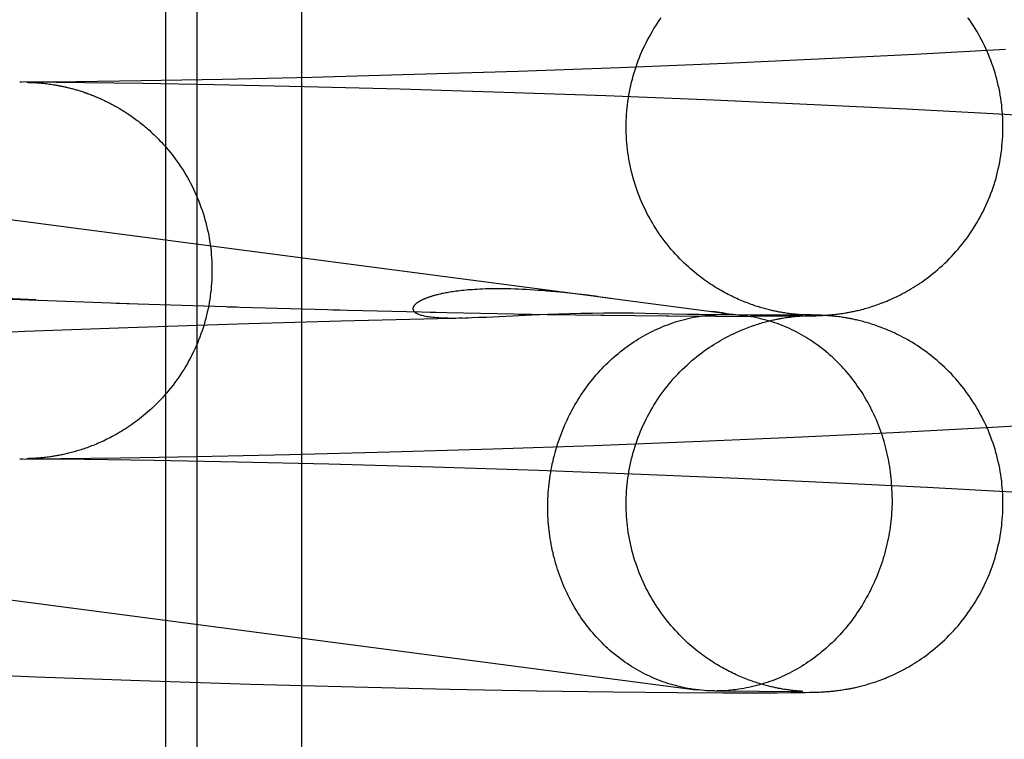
# Model space of a CAD drawing. Header units: inches. Extents: x 0 to 288, y 0 to 186.
# Tile 43 of 73: x 99.1822 to 99.2841, y 95.0252 to 95.0996. Entities that reach past the tile are written whole.
import ezdxf

# ---------------------------------------------------------------- set-up
doc = ezdxf.new("R2010")
doc.units = ezdxf.units.IN
doc.header["$LTSCALE"] = 15.847458
doc.header["$MEASUREMENT"] = 0
doc.linetypes.add('HIDDEN', pattern=[0.2, 0.1, -0.1])
doc.layers.add('DEFAULT_2', color=8, linetype='HIDDEN')

msp = doc.modelspace()

# ---------------------------------------------------------------- linework, layer by layer
at = {"layer": 'DEFAULT_2', "color": 8, "linetype": 'HIDDEN'}
for p, q in [((99.19738, 95.01627), (99.19738, 95.17252)), ((99.20062, 95.01627), (99.20062, 95.17252)), ((99.21145, 95.01627), (99.21145, 95.17252)), ((99.03944, 95.09752), (99.2434, 95.07079)), ((99.26559, 95.09554), (99.25533, 95.09507)), ((99.27489, 95.096), (99.26559, 95.09554)), ((99.28426, 95.09652), (99.27489, 95.096)), ((99.24431, 95.09462), (99.23382, 95.09424)), ((99.25533, 95.09507), (99.24431, 95.09462)), ((99.21247, 95.09362), (99.20323, 95.09341)), ((99.22307, 95.09391), (99.21247, 95.09362)), ((99.23382, 95.09424), (99.22307, 95.09391)), ((99.18238, 95.09312), (99.18225, 95.09312)), ((99.18255, 95.09312), (99.1824, 95.09312)), ((99.18807, 95.09317), (99.18259, 95.09312)), ((99.19498, 95.09298), (99.18298, 95.09312)), ((99.18299, 95.09312), (99.18306, 95.09312)), ((99.18306, 95.09312), (99.18313, 95.09311)), ((99.18313, 95.09311), (99.18322, 95.09311)), ((99.18322, 95.09311), (99.18332, 95.09311)), ((99.18332, 95.09311), (99.18339, 95.09311)), ((99.18342, 95.09311), (99.1835, 95.0931)), ((99.18353, 95.0931), (99.18362, 95.0931)), ((99.18362, 95.0931), (99.18372, 95.09309)), ((99.18372, 95.09309), (99.18383, 95.09308)), ((99.18383, 95.09308), (99.18392, 95.09308)), ((99.18392, 95.09308), (99.18401, 95.09307)), ((99.18401, 95.09307), (99.18411, 95.09307)), ((99.18411, 95.09307), (99.18421, 95.09306)), ((99.18421, 95.09306), (99.18433, 95.09305)), ((99.18433, 95.09305), (99.18445, 95.09304)), ((99.18445, 95.09304), (99.18457, 95.09302)), ((99.18457, 95.09302), (99.18471, 95.09301)), ((99.18471, 95.09301), (99.18485, 95.093)), ((99.18485, 95.093), (99.18499, 95.09298)), ((99.18499, 95.09298), (99.18514, 95.09296)), ((99.18514, 95.09296), (99.1853, 95.09294)), ((99.1853, 95.09294), (99.18546, 95.09292)), ((99.18546, 95.09292), (99.18562, 95.09289)), ((99.18562, 95.09289), (99.18578, 95.09287)), ((99.19481, 95.09326), (99.18807, 95.09317)), ((99.20323, 95.09341), (99.19481, 95.09326)), ((99.20239, 95.09285), (99.19498, 95.09298)), ((99.21171, 95.09265), (99.20239, 95.09285)), ((99.22161, 95.09239), (99.21171, 95.09265)), ((99.23235, 95.09207), (99.22161, 95.09239)), ((99.24289, 95.0917), (99.23235, 95.09207)), ((99.25403, 95.09126), (99.24289, 95.0917)), ((99.26447, 95.0908), (99.25403, 95.09126)), ((99.27397, 95.09034), (99.26447, 95.0908)), ((99.28361, 95.08983), (99.27397, 95.09034)), ((99.29211, 95.08933), (99.28361, 95.08983)), ((99.1839, 95.07061), (99.17298, 95.07107)), ((99.23911, 95.07131), (99.23816, 95.07141)), ((99.24007, 95.0712), (99.23911, 95.07131)), ((99.24105, 95.07109), (99.24007, 95.0712)), ((99.24204, 95.07096), (99.24105, 95.07109)), ((99.18135, 95.07068), (99.19451, 95.07022)), ((99.1922, 95.07027), (99.20471, 95.06988)), ((99.24204, 95.07096), (99.25724, 95.06898)), ((99.20375, 95.06988), (99.21541, 95.06957)), ((99.21463, 95.06957), (99.22533, 95.06933)), ((99.22472, 95.06933), (99.23518, 95.06914)), ((99.23056, 95.06884), (99.23525, 95.06907)), ((99.23389, 95.06915), (99.24272, 95.06903)), ((99.23525, 95.06907), (99.23687, 95.06913)), ((99.23687, 95.06913), (99.23799, 95.06917)), ((99.23799, 95.06917), (99.23914, 95.06921)), ((99.23914, 95.06921), (99.24032, 95.06923)), ((99.24032, 95.06923), (99.2415, 95.06925)), ((99.2415, 95.06925), (99.24267, 95.06927)), ((99.24267, 95.06927), (99.24379, 95.06927)), ((99.24379, 95.06927), (99.24482, 95.06927)), ((99.24482, 95.06927), (99.24576, 95.06926)), ((99.24576, 95.06926), (99.24697, 95.06924)), ((99.24697, 95.06924), (99.24829, 95.06922)), ((99.24829, 95.06922), (99.25133, 95.06915)), ((99.25133, 95.06915), (99.25256, 95.06912)), ((99.25256, 95.06912), (99.25319, 95.06911)), ((99.25319, 95.06911), (99.25361, 95.06911)), ((99.25361, 95.06911), (99.25389, 95.0691)), ((99.25425, 95.06937), (99.25388, 95.06942)), ((99.25389, 95.0691), (99.25411, 95.0691)), ((99.25411, 95.0691), (99.25429, 95.0691)), ((99.25446, 95.06934), (99.25425, 95.06937)), ((99.25429, 95.0691), (99.25508, 95.06911)), ((99.25429, 95.0691), (99.26329, 95.06906)), ((99.25471, 95.06911), (99.25476, 95.06911)), ((99.25476, 95.06911), (99.25481, 95.06911)), ((99.25481, 95.06911), (99.25486, 95.06911)), ((99.25488, 95.06911), (99.25489, 95.06911)), ((99.25491, 95.06912), (99.25492, 95.06912)), ((99.25494, 95.06912), (99.25496, 95.06912)), ((99.25497, 95.06912), (99.25499, 95.06912)), ((99.26157, 95.06924), (99.26142, 95.06926)), ((99.26171, 95.06922), (99.26157, 95.06924)), ((99.26184, 95.0692), (99.26171, 95.06922)), ((99.26197, 95.06918), (99.26184, 95.0692)), ((99.26209, 95.06917), (99.26197, 95.06918)), ((99.2622, 95.06915), (99.26209, 95.06917)), ((99.26232, 95.06914), (99.2622, 95.06915)), ((99.26242, 95.06913), (99.26232, 95.06914)), ((99.26319, 95.06908), (99.26236, 95.06909)), ((99.26252, 95.06912), (99.26242, 95.06913)), ((99.26262, 95.06911), (99.26252, 95.06912)), ((99.2627, 95.0691), (99.26262, 95.06911)), ((99.26279, 95.06909), (99.2627, 95.0691)), ((99.26286, 95.06909), (99.26279, 95.06909)), ((99.26293, 95.06908), (99.26286, 95.06909)), ((99.26303, 95.06908), (99.26293, 95.06908)), ((99.2631, 95.06907), (99.26303, 95.06908)), ((99.26317, 95.06907), (99.2631, 95.06907)), ((99.26322, 95.06906), (99.26317, 95.06907)), ((99.26373, 95.06907), (99.26319, 95.06908)), ((99.26327, 95.06906), (99.26322, 95.06906)), ((99.26329, 95.06906), (99.26329, 95.06906)), ((99.26411, 95.06906), (99.26373, 95.06907)), ((99.26443, 95.06905), (99.26411, 95.06906)), ((99.26465, 95.06905), (99.26443, 95.06905)), ((99.26486, 95.06904), (99.26465, 95.06905)), ((99.26503, 95.06903), (99.26486, 95.06904)), ((99.26558, 95.06903), (99.26572, 95.06904)), ((99.26572, 95.06904), (99.26587, 95.06905)), ((99.26587, 95.06905), (99.26597, 95.06906)), ((99.26597, 95.06906), (99.26608, 95.06906)), ((99.26608, 95.06906), (99.26619, 95.06907)), ((99.26619, 95.06907), (99.2663, 95.06909)), ((99.2663, 95.06909), (99.26642, 95.0691)), ((99.26642, 95.0691), (99.26655, 95.06911)), ((99.26655, 95.06911), (99.26668, 95.06913)), ((99.26668, 95.06913), (99.26681, 95.06914)), ((99.26681, 95.06914), (99.26694, 95.06916)), ((99.26694, 95.06916), (99.26708, 95.06918)), ((99.26708, 95.06918), (99.26723, 95.0692)), ((99.26723, 95.0692), (99.26738, 95.06922)), ((99.26738, 95.06922), (99.26754, 95.06924)), ((99.26754, 95.06924), (99.2677, 95.06927)), ((99.19343, 95.06777), (99.20478, 95.06815)), ((99.20478, 95.06815), (99.21548, 95.06846)), ((99.21548, 95.06846), (99.22834, 95.06876)), ((99.22977, 95.06881), (99.23056, 95.06884)), ((99.24238, 95.06902), (99.24942, 95.06896)), ((99.24918, 95.06895), (99.25439, 95.06893)), ((99.25429, 95.06892), (99.25787, 95.06891)), ((99.26028, 95.06892), (99.25783, 95.06892)), ((99.2618, 95.06893), (99.26008, 95.06893)), ((99.2612, 95.06873), (99.26136, 95.06876)), ((99.26136, 95.06876), (99.26151, 95.06878)), ((99.26294, 95.06894), (99.26146, 95.06894)), ((99.26151, 95.06878), (99.26166, 95.0688)), ((99.26166, 95.0688), (99.26179, 95.06882)), ((99.26179, 95.06882), (99.26192, 95.06884)), ((99.26192, 95.06884), (99.26204, 95.06886)), ((99.26204, 95.06886), (99.26216, 95.06887)), ((99.26216, 95.06887), (99.26227, 95.06888)), ((99.26273, 95.06895), (99.26225, 95.06895)), ((99.26227, 95.06888), (99.26238, 95.0689)), ((99.26238, 95.0689), (99.26249, 95.06891)), ((99.26249, 95.06891), (99.26258, 95.06892)), ((99.26258, 95.06892), (99.26268, 95.06892)), ((99.26268, 95.06892), (99.26276, 95.06893)), ((99.26302, 95.06896), (99.26273, 95.06895)), ((99.26276, 95.06893), (99.26284, 95.06894)), ((99.26284, 95.06894), (99.26292, 95.06894)), ((99.26292, 95.06894), (99.26302, 95.06895)), ((99.26294, 95.06894), (99.26357, 95.06895)), ((99.26302, 95.06895), (99.2631, 95.06896)), ((99.26318, 95.06896), (99.26302, 95.06896)), ((99.2631, 95.06896), (99.26317, 95.06896)), ((99.26317, 95.06896), (99.26322, 95.06896)), ((99.26326, 95.06897), (99.26318, 95.06896)), ((99.26329, 95.06897), (99.26329, 95.06897)), ((99.26357, 95.06895), (99.26402, 95.06896)), ((99.26402, 95.06896), (99.26434, 95.06897)), ((99.26434, 95.06897), (99.26461, 95.06898)), ((99.26461, 95.06898), (99.26483, 95.06899)), ((99.26483, 95.06899), (99.265, 95.069)), ((99.265, 95.069), (99.26518, 95.069)), ((99.26521, 95.06902), (99.26503, 95.06903)), ((99.26518, 95.069), (99.26531, 95.06901)), ((99.26534, 95.06901), (99.26521, 95.06902)), ((99.26531, 95.06901), (99.26544, 95.06902)), ((99.26548, 95.06901), (99.26534, 95.06901)), ((99.26544, 95.06902), (99.26558, 95.06903)), ((99.26563, 95.069), (99.26548, 95.06901)), ((99.26578, 95.06899), (99.26563, 95.069)), ((99.26588, 95.06898), (99.26578, 95.06899)), ((99.26599, 95.06897), (99.26588, 95.06898)), ((99.2661, 95.06896), (99.26599, 95.06897)), ((99.26621, 95.06895), (99.2661, 95.06896)), ((99.26633, 95.06894), (99.26621, 95.06895)), ((99.26646, 95.06893), (99.26633, 95.06894)), ((99.26659, 95.06891), (99.26646, 95.06893)), ((99.26672, 95.0689), (99.26659, 95.06891)), ((99.26685, 95.06888), (99.26672, 95.0689)), ((99.26699, 95.06886), (99.26685, 95.06888)), ((99.26713, 95.06885), (99.26699, 95.06886)), ((99.26728, 95.06883), (99.26713, 95.06885)), ((99.26743, 95.0688), (99.26728, 95.06883)), ((99.17183, 95.0669), (99.18278, 95.06737)), ((99.18278, 95.06737), (99.19343, 95.06777)), ((99.03444, 95.05884), (99.25224, 95.0303)), ((99.28227, 95.05741), (99.29076, 95.0579)), ((99.26315, 95.05645), (99.27263, 95.0569)), ((99.27263, 95.0569), (99.28227, 95.05741)), ((99.24166, 95.05556), (99.25275, 95.05599)), ((99.25275, 95.05599), (99.26315, 95.05645)), ((99.21016, 95.05462), (99.22055, 95.05489)), ((99.22055, 95.05489), (99.23119, 95.0552)), ((99.23119, 95.0552), (99.24166, 95.05556)), ((99.18226, 95.05419), (99.18239, 95.05419)), ((99.18239, 95.05419), (99.18253, 95.05419)), ((99.18253, 95.05419), (99.18896, 95.05413)), ((99.18316, 95.0542), (99.18297, 95.05419)), ((99.18298, 95.05419), (99.18651, 95.05422)), ((99.183, 95.05419), (99.18299, 95.05419)), ((99.18319, 95.0542), (99.18311, 95.05419)), ((99.18329, 95.0542), (99.18319, 95.0542)), ((99.18338, 95.0542), (99.18331, 95.0542)), ((99.18349, 95.05421), (99.18341, 95.0542)), ((99.18357, 95.05421), (99.18352, 95.05421)), ((99.18367, 95.05422), (99.18357, 95.05421)), ((99.18378, 95.05422), (99.18367, 95.05422)), ((99.1839, 95.05423), (99.18378, 95.05422)), ((99.18399, 95.05424), (99.1839, 95.05423)), ((99.18408, 95.05424), (99.18399, 95.05424)), ((99.18419, 95.05425), (99.18408, 95.05424)), ((99.1843, 95.05426), (99.18419, 95.05425)), ((99.18441, 95.05427), (99.1843, 95.05426)), ((99.18453, 95.05428), (99.18441, 95.05427)), ((99.18466, 95.05429), (99.18453, 95.05428)), ((99.18479, 95.05431), (99.18466, 95.05429)), ((99.18493, 95.05432), (99.18479, 95.05431)), ((99.18508, 95.05434), (99.18493, 95.05432)), ((99.18523, 95.05436), (99.18508, 95.05434)), ((99.1854, 95.05438), (99.18523, 95.05436)), ((99.18651, 95.05422), (99.1927, 95.05429)), ((99.18896, 95.05413), (99.19616, 95.05403)), ((99.1927, 95.05429), (99.20056, 95.05442)), ((99.19616, 95.05403), (99.20474, 95.05386)), ((99.20056, 95.05442), (99.21016, 95.05462)), ((99.20474, 95.05386), (99.21422, 95.05365)), ((99.21422, 95.05365), (99.22504, 95.05335)), ((99.22504, 95.05335), (99.23596, 95.05299)), ((99.23596, 95.05299), (99.24656, 95.0526)), ((99.24656, 95.0526), (99.25655, 95.05219)), ((99.25655, 95.05219), (99.26683, 95.05171)), ((99.26683, 95.05171), (99.27614, 95.05124)), ((99.27614, 95.05124), (99.28552, 95.05072)), ((99.17283, 95.0321), (99.18394, 95.03164)), ((99.18394, 95.03164), (99.19471, 95.03125)), ((99.19471, 95.03125), (99.20613, 95.03088)), ((99.20613, 95.03088), (99.21686, 95.03058)), ((99.21686, 95.03058), (99.22677, 95.03035)), ((99.22677, 95.03035), (99.23575, 95.03018)), ((99.26152, 95.03031), (99.26137, 95.03033)), ((99.26753, 95.03031), (99.2677, 95.03034)), ((99.23575, 95.03018), (99.24365, 95.03007)), ((99.24365, 95.03007), (99.2503, 95.03001)), ((99.2503, 95.03001), (99.25501, 95.02998)), ((99.25416, 95.03017), (99.26329, 95.03013)), ((99.25471, 95.03017), (99.25435, 95.03017)), ((99.25501, 95.02998), (99.25834, 95.02998)), ((99.25834, 95.02998), (99.26061, 95.02999)), ((99.26061, 95.02999), (99.26204, 95.03)), ((99.26166, 95.03029), (99.26152, 95.03031)), ((99.2618, 95.03027), (99.26166, 95.03029)), ((99.26192, 95.03025), (99.2618, 95.03027)), ((99.26205, 95.03024), (99.26192, 95.03025)), ((99.26204, 95.03), (99.26293, 95.03001)), ((99.26216, 95.03022), (99.26205, 95.03024)), ((99.26228, 95.03021), (99.26216, 95.03022)), ((99.26239, 95.0302), (99.26228, 95.03021)), ((99.26249, 95.03019), (99.26239, 95.0302)), ((99.26258, 95.03018), (99.26249, 95.03019)), ((99.26267, 95.03017), (99.26258, 95.03018)), ((99.26276, 95.03016), (99.26267, 95.03017)), ((99.26284, 95.03016), (99.26276, 95.03016)), ((99.26294, 95.03015), (99.26284, 95.03016)), ((99.26293, 95.03001), (99.26357, 95.03002)), ((99.26303, 95.03014), (99.26294, 95.03015)), ((99.26311, 95.03014), (99.26303, 95.03014)), ((99.26317, 95.03013), (99.26311, 95.03014)), ((99.26322, 95.03013), (99.26317, 95.03013)), ((99.26327, 95.03013), (99.26322, 95.03013)), ((99.26329, 95.03013), (99.26329, 95.03013)), ((99.26357, 95.03002), (99.26402, 95.03003)), ((99.26402, 95.03003), (99.26434, 95.03004)), ((99.26434, 95.03004), (99.26461, 95.03005)), ((99.26461, 95.03005), (99.26483, 95.03006)), ((99.26483, 95.03006), (99.265, 95.03006)), ((99.265, 95.03006), (99.26517, 95.03007)), ((99.26517, 95.03007), (99.26531, 95.03008)), ((99.26531, 95.03008), (99.26544, 95.03008)), ((99.26544, 95.03008), (99.26557, 95.03009)), ((99.26557, 95.03009), (99.26571, 95.0301)), ((99.26571, 95.0301), (99.26586, 95.03011)), ((99.26586, 95.03011), (99.26596, 95.03012)), ((99.26596, 95.03012), (99.26607, 95.03013)), ((99.26607, 95.03013), (99.26618, 95.03014)), ((99.26618, 95.03014), (99.2663, 95.03015)), ((99.2663, 95.03015), (99.26642, 95.03016)), ((99.26642, 95.03016), (99.26654, 95.03018)), ((99.26654, 95.03018), (99.26667, 95.03019)), ((99.26667, 95.03019), (99.2668, 95.03021)), ((99.2668, 95.03021), (99.26694, 95.03022)), ((99.26694, 95.03022), (99.26708, 95.03024)), ((99.26708, 95.03024), (99.26722, 95.03026)), ((99.26722, 95.03026), (99.26737, 95.03028)), ((99.26737, 95.03028), (99.26753, 95.03031))]:
    msp.add_line(p, q, dxfattribs=at)
for points in [[(99.24499, 95.08848), (99.245, 95.08879), (99.245, 95.08913), (99.24502, 95.08946), (99.24504, 95.0898), (99.24506, 95.09013), (99.2451, 95.09047), (99.24513, 95.0908), (99.24518, 95.09114), (99.24523, 95.09147), (99.24528, 95.0918), (99.24534, 95.09213), (99.24541, 95.09246), (99.24548, 95.09279), (99.24556, 95.09312), (99.24564, 95.09344), (99.24573, 95.09377), (99.24582, 95.09409), (99.24592, 95.09441), (99.24603, 95.09473), (99.24614, 95.09505), (99.24625, 95.09536), (99.24637, 95.09567), (99.2465, 95.09599), (99.24663, 95.09629), (99.24677, 95.0966), (99.24692, 95.09691), (99.24706, 95.09721), (99.24722, 95.09751), (99.24738, 95.0978), (99.24754, 95.0981), (99.24771, 95.09839), (99.24788, 95.09868), (99.24806, 95.09896), (99.24825, 95.09924), (99.24843, 95.09952), (99.24863, 95.0998)], [(99.28399, 95.08848), (99.28399, 95.08879), (99.28398, 95.08913), (99.28397, 95.08946), (99.28395, 95.0898), (99.28392, 95.09013), (99.28389, 95.09047), (99.28386, 95.0908), (99.28381, 95.09114), (99.28376, 95.09147), (99.28371, 95.0918), (99.28365, 95.09213), (99.28358, 95.09246), (99.28351, 95.09279), (99.28343, 95.09312), (99.28335, 95.09344), (99.28326, 95.09377), (99.28317, 95.09409), (99.28307, 95.09441), (99.28296, 95.09473), (99.28285, 95.09505), (99.28274, 95.09536), (99.28261, 95.09568), (99.28249, 95.09599), (99.28235, 95.0963), (99.28222, 95.09661), (99.28207, 95.09691), (99.28193, 95.09721), (99.28177, 95.09751), (99.28161, 95.09781), (99.28145, 95.0981), (99.28128, 95.09839), (99.28111, 95.09868), (99.28093, 95.09897), (99.28074, 95.09925), (99.28056, 95.09953), (99.28036, 95.0998)], [(99.18578, 95.09287), (99.18595, 95.09284), (99.18603, 95.09282), (99.18612, 95.09281), (99.1862, 95.09279), (99.18629, 95.09278), (99.18637, 95.09276), (99.18646, 95.09274), (99.18655, 95.09273), (99.18664, 95.09271), (99.18673, 95.09269), (99.18682, 95.09267), (99.18691, 95.09265), (99.187, 95.09263), (99.18709, 95.09261), (99.18719, 95.09258), (99.18728, 95.09256), (99.18738, 95.09254), (99.18747, 95.09251), (99.18757, 95.09249), (99.18767, 95.09246), (99.18777, 95.09244), (99.18787, 95.09241), (99.18797, 95.09238), (99.18807, 95.09235), (99.18818, 95.09232), (99.18828, 95.09229), (99.18838, 95.09226), (99.18849, 95.09222), (99.1886, 95.09219), (99.1887, 95.09216), (99.18881, 95.09212), (99.18892, 95.09208), (99.18903, 95.09204), (99.18914, 95.09201), (99.18925, 95.09197), (99.18937, 95.09193), (99.18948, 95.09188), (99.18959, 95.09184), (99.18971, 95.0918), (99.18982, 95.09175), (99.18994, 95.09171), (99.19006, 95.09166), (99.19017, 95.09161), (99.19029, 95.09156), (99.19041, 95.09151), (99.19053, 95.09146), (99.19065, 95.0914), (99.19077, 95.09135), (99.19089, 95.09129), (99.19102, 95.09123), (99.19114, 95.09117), (99.19126, 95.09111), (99.19139, 95.09105), (99.19151, 95.09099), (99.19164, 95.09092), (99.19176, 95.09086), (99.19189, 95.09079), (99.19202, 95.09072), (99.19214, 95.09065), (99.19227, 95.09058), (99.1924, 95.09051), (99.19253, 95.09043), (99.19266, 95.09035), (99.19279, 95.09027), (99.19292, 95.09019), (99.19306, 95.09011), (99.19319, 95.09003), (99.19332, 95.08994), (99.19345, 95.08985), (99.19359, 95.08976), (99.19372, 95.08967), (99.19386, 95.08958), (99.19399, 95.08948), (99.19413, 95.08938), (99.19426, 95.08928), (99.1944, 95.08918), (99.19454, 95.08908), (99.19468, 95.08897), (99.19481, 95.08886), (99.19495, 95.08875), (99.19509, 95.08864), (99.19523, 95.08852), (99.19537, 95.0884), (99.19552, 95.08827), (99.19566, 95.08815), (99.19581, 95.08801), (99.19596, 95.08787), (99.19611, 95.08773), (99.19627, 95.08758), (99.19643, 95.08742), (99.19659, 95.08726), (99.19676, 95.08708), (99.19693, 95.08691), (99.1971, 95.08672), (99.19727, 95.08653), (99.19744, 95.08633), (99.19762, 95.08612), (99.19779, 95.08591), (99.19797, 95.08569), (99.19815, 95.08545), (99.19834, 95.08521), (99.19852, 95.08495), (99.19871, 95.08468), (99.1989, 95.0844), (99.19908, 95.08412), (99.19926, 95.08384), (99.19944, 95.08355), (99.19961, 95.08326), (99.19977, 95.08296), (99.19993, 95.08267), (99.20008, 95.08237), (99.20023, 95.08207), (99.20037, 95.08176), (99.20051, 95.08146), (99.20064, 95.08115), (99.20077, 95.08084), (99.20089, 95.08052), (99.201, 95.08021), (99.20112, 95.07989), (99.20122, 95.07957), (99.20132, 95.07925), (99.20141, 95.07893), (99.2015, 95.07861), (99.20159, 95.07828), (99.20166, 95.07795), (99.20173, 95.07763), (99.2018, 95.0773), (99.20186, 95.07697), (99.20191, 95.07663), (99.20196, 95.0763), (99.20201, 95.07597), (99.20204, 95.07564), (99.20207, 95.0753), (99.2021, 95.07497), (99.20212, 95.07463), (99.20213, 95.0743), (99.20214, 95.07396), (99.20214, 95.07365)], [(99.26142, 95.06926), (99.26127, 95.06928), (99.26118, 95.0693), (99.2611, 95.06931), (99.26101, 95.06933), (99.26092, 95.06935), (99.26083, 95.06936), (99.26073, 95.06938), (99.26063, 95.0694), (99.26052, 95.06942), (99.26042, 95.06945), (99.2603, 95.06947), (99.26019, 95.06949), (99.26007, 95.06952), (99.25995, 95.06955), (99.25983, 95.06958), (99.2597, 95.06961), (99.25957, 95.06965), (99.25943, 95.06968), (99.2593, 95.06972), (99.25916, 95.06976), (99.25901, 95.0698), (99.25887, 95.06984), (99.25872, 95.06989), (99.25857, 95.06993), (99.25842, 95.06998), (99.25826, 95.07004), (99.2581, 95.07009), (99.25795, 95.07014), (99.25779, 95.0702), (99.25762, 95.07026), (99.25746, 95.07033), (99.25729, 95.07039), (99.25713, 95.07046), (99.25696, 95.07053), (99.25679, 95.0706), (99.25662, 95.07067), (99.25644, 95.07075), (99.25627, 95.07083), (99.25609, 95.07091), (99.25592, 95.071), (99.25574, 95.07109), (99.25556, 95.07118), (99.25538, 95.07127), (99.25519, 95.07137), (99.25501, 95.07147), (99.25482, 95.07158), (99.25463, 95.07169), (99.25444, 95.0718), (99.25425, 95.07191), (99.25406, 95.07203), (99.25387, 95.07216), (99.25367, 95.07229), (99.25348, 95.07242), (99.25328, 95.07256), (99.25308, 95.0727), (99.25288, 95.07285), (99.25268, 95.073), (99.25247, 95.07315), (99.25227, 95.07332), (99.25206, 95.07348), (99.25186, 95.07366), (99.25165, 95.07383), (99.25144, 95.07402), (99.25123, 95.07421), (99.25101, 95.07442), (99.25079, 95.07463), (99.25057, 95.07486), (99.25034, 95.07509), (99.25011, 95.07534), (99.24989, 95.07559), (99.24966, 95.07584), (99.24945, 95.0761), (99.24924, 95.07636), (99.24903, 95.07663), (99.24883, 95.07689), (99.24863, 95.07716), (99.24843, 95.07744), (99.24825, 95.07772), (99.24806, 95.078), (99.24788, 95.07829), (99.24771, 95.07857), (99.24754, 95.07886), (99.24738, 95.07916), (99.24722, 95.07946), (99.24706, 95.07975), (99.24692, 95.08006), (99.24677, 95.08036), (99.24663, 95.08067), (99.2465, 95.08098), (99.24637, 95.08129), (99.24625, 95.0816), (99.24614, 95.08192), (99.24603, 95.08223), (99.24592, 95.08255), (99.24582, 95.08288), (99.24573, 95.0832), (99.24564, 95.08352), (99.24555, 95.08385), (99.24548, 95.08418), (99.24541, 95.0845), (99.24534, 95.08483), (99.24528, 95.08516), (99.24523, 95.0855), (99.24518, 95.08583), (99.24513, 95.08616), (99.2451, 95.0865), (99.24506, 95.08683), (99.24504, 95.08717), (99.24502, 95.0875), (99.245, 95.08784), (99.245, 95.08817), (99.24499, 95.08848)], [(99.2677, 95.06927), (99.26779, 95.06929), (99.26788, 95.0693), (99.26798, 95.06932), (99.26808, 95.06934), (99.26818, 95.06936), (99.26829, 95.06938), (99.2684, 95.0694), (99.26851, 95.06942), (99.26863, 95.06945), (99.26875, 95.06948), (99.26887, 95.0695), (99.269, 95.06953), (99.26913, 95.06956), (99.26927, 95.0696), (99.2694, 95.06963), (99.26955, 95.06967), (99.26969, 95.06971), (99.26984, 95.06975), (99.26999, 95.0698), (99.27015, 95.06984), (99.27032, 95.06989), (99.27048, 95.06995), (99.27066, 95.07), (99.27083, 95.07006), (99.27102, 95.07013), (99.2712, 95.07019), (99.27139, 95.07026), (99.27158, 95.07034), (99.27177, 95.07041), (99.27196, 95.07049), (99.27216, 95.07057), (99.27236, 95.07066), (99.27256, 95.07075), (99.27277, 95.07085), (99.27298, 95.07094), (99.27318, 95.07105), (99.27339, 95.07115), (99.2736, 95.07126), (99.27382, 95.07138), (99.27403, 95.0715), (99.27425, 95.07162), (99.27447, 95.07175), (99.27469, 95.07188), (99.27491, 95.07202), (99.27513, 95.07216), (99.27535, 95.07231), (99.27558, 95.07246), (99.27581, 95.07262), (99.27603, 95.07278), (99.27627, 95.07296), (99.2765, 95.07314), (99.27674, 95.07333), (99.27698, 95.07352), (99.27723, 95.07373), (99.27747, 95.07395), (99.27772, 95.07417), (99.27796, 95.0744), (99.2782, 95.07463), (99.27844, 95.07487), (99.27867, 95.07511), (99.2789, 95.07536), (99.27913, 95.07561), (99.27935, 95.07586), (99.27956, 95.07612), (99.27977, 95.07638), (99.27998, 95.07664), (99.28018, 95.07691), (99.28038, 95.07718), (99.28057, 95.07746), (99.28076, 95.07774), (99.28094, 95.07802), (99.28112, 95.0783), (99.28129, 95.07859), (99.28146, 95.07888), (99.28162, 95.07917), (99.28178, 95.07947), (99.28193, 95.07977), (99.28208, 95.08007), (99.28222, 95.08037), (99.28236, 95.08068), (99.28249, 95.08099), (99.28262, 95.0813), (99.28274, 95.08161), (99.28286, 95.08193), (99.28297, 95.08224), (99.28307, 95.08256), (99.28317, 95.08288), (99.28327, 95.08321), (99.28335, 95.08353), (99.28344, 95.08385), (99.28351, 95.08418), (99.28358, 95.08451), (99.28365, 95.08484), (99.28371, 95.08517), (99.28376, 95.0855), (99.28381, 95.08583), (99.28386, 95.08616), (99.28389, 95.0865), (99.28392, 95.08683), (99.28395, 95.08717), (99.28397, 95.0875), (99.28398, 95.08784), (99.28399, 95.08817), (99.28399, 95.08848)], [(99.20214, 95.07365), (99.20214, 95.07334), (99.20213, 95.07301), (99.20212, 95.07267), (99.2021, 95.07234), (99.20207, 95.072), (99.20204, 95.07167), (99.202, 95.07133), (99.20196, 95.071), (99.20191, 95.07067), (99.20186, 95.07034), (99.2018, 95.07001), (99.20173, 95.06968), (99.20166, 95.06935), (99.20158, 95.06902), (99.2015, 95.06869), (99.20141, 95.06837), (99.20132, 95.06805), (99.20122, 95.06773), (99.20111, 95.06741), (99.201, 95.06709), (99.20088, 95.06677), (99.20076, 95.06646), (99.20063, 95.06615), (99.2005, 95.06584), (99.20036, 95.06553), (99.20022, 95.06523), (99.20007, 95.06493), (99.19992, 95.06463), (99.19976, 95.06433), (99.1996, 95.06404), (99.19943, 95.06375), (99.19925, 95.06346), (99.19907, 95.06317), (99.19889, 95.06289), (99.1987, 95.06261), (99.19851, 95.06234), (99.19831, 95.06207), (99.19811, 95.0618), (99.1979, 95.06153), (99.19769, 95.06127), (99.19747, 95.06101), (99.19724, 95.06075), (99.19702, 95.0605), (99.19679, 95.06026), (99.19656, 95.06003), (99.19634, 95.0598), (99.19612, 95.05959), (99.19591, 95.05939), (99.19569, 95.05919), (99.19548, 95.059), (99.19527, 95.05882), (99.19506, 95.05865), (99.19485, 95.05848), (99.19464, 95.05831), (99.19443, 95.05815), (99.19422, 95.058), (99.19402, 95.05785), (99.19381, 95.0577), (99.19361, 95.05756), (99.1934, 95.05742), (99.1932, 95.05729), (99.193, 95.05716), (99.1928, 95.05704), (99.1926, 95.05692), (99.19241, 95.05681), (99.19221, 95.0567), (99.19202, 95.05659), (99.19183, 95.05649), (99.19164, 95.05639), (99.19145, 95.05629), (99.19126, 95.0562), (99.19108, 95.05611), (99.1909, 95.05602), (99.19072, 95.05594), (99.19054, 95.05586), (99.19037, 95.05578), (99.19019, 95.05571), (99.19003, 95.05564), (99.18986, 95.05557), (99.18969, 95.05551), (99.18953, 95.05545), (99.18937, 95.05539), (99.18922, 95.05533), (99.18906, 95.05528), (99.18891, 95.05522), (99.18876, 95.05517), (99.18861, 95.05512), (99.18846, 95.05508), (99.18831, 95.05503), (99.18816, 95.05499), (99.18802, 95.05494), (99.18787, 95.0549), (99.18773, 95.05486), (99.18759, 95.05483), (99.18745, 95.05479), (99.18731, 95.05476), (99.18718, 95.05472), (99.18704, 95.05469), (99.18691, 95.05466), (99.18678, 95.05463), (99.18665, 95.0546), (99.18652, 95.05458), (99.1864, 95.05455), (99.18628, 95.05453), (99.18617, 95.05451), (99.18606, 95.05449), (99.18595, 95.05447), (99.18585, 95.05446), (99.18576, 95.05444), (99.18566, 95.05442), (99.18557, 95.05441), (99.18548, 95.0544), (99.1854, 95.05438)], [(99.23549, 95.07163), (99.23506, 95.07165), (99.23465, 95.07168), (99.23425, 95.0717), (99.23385, 95.07172), (99.23346, 95.07173), (99.23308, 95.07174), (99.23272, 95.07175), (99.23236, 95.07176), (99.23201, 95.07176), (99.23167, 95.07176), (99.23135, 95.07176), (99.23103, 95.07175), (99.23072, 95.07175), (99.23043, 95.07174), (99.23014, 95.07173), (99.22986, 95.07172), (99.22959, 95.0717), (99.22934, 95.07169), (99.22909, 95.07167), (99.22885, 95.07165), (99.22862, 95.07164), (99.2284, 95.07162), (99.22819, 95.07159), (99.22798, 95.07157), (99.22779, 95.07155), (99.2276, 95.07153), (99.22742, 95.0715), (99.22724, 95.07148), (99.22708, 95.07146), (99.22691, 95.07143), (99.22676, 95.07141), (99.22661, 95.07138), (99.22647, 95.07136), (99.22633, 95.07133), (99.2262, 95.07131), (99.22608, 95.07128), (99.22596, 95.07126), (99.22585, 95.07123), (99.22574, 95.07121), (99.22563, 95.07118), (99.22553, 95.07116), (99.22543, 95.07113), (99.22534, 95.07111), (99.22525, 95.07109), (99.22516, 95.07106), (99.22508, 95.07104), (99.225, 95.07102), (99.22492, 95.07099), (99.22485, 95.07097), (99.22478, 95.07095), (99.22471, 95.07093), (99.22464, 95.0709), (99.22458, 95.07088), (99.22452, 95.07086), (99.22446, 95.07084), (99.2244, 95.07082), (99.22434, 95.0708), (99.22429, 95.07078), (99.22424, 95.07076), (99.22419, 95.07074), (99.22414, 95.07072), (99.22409, 95.0707), (99.22404, 95.07068), (99.224, 95.07066), (99.22396, 95.07064), (99.22391, 95.07062), (99.22387, 95.0706), (99.22383, 95.07058), (99.22379, 95.07056), (99.22376, 95.07054), (99.22372, 95.07052), (99.22368, 95.0705), (99.22365, 95.07048), (99.22362, 95.07046), (99.22358, 95.07044), (99.22355, 95.07042), (99.22352, 95.0704), (99.22349, 95.07039), (99.22346, 95.07037), (99.22343, 95.07035), (99.2234, 95.07033), (99.22337, 95.07031), (99.22334, 95.07029), (99.22332, 95.07027), (99.22329, 95.07025), (99.22327, 95.07023), (99.22324, 95.07021), (99.22322, 95.07019), (99.2232, 95.07016), (99.22317, 95.07014), (99.22315, 95.07012), (99.22313, 95.0701), (99.22311, 95.07008), (99.22309, 95.07006), (99.22307, 95.07003), (99.22306, 95.07001), (99.22304, 95.06999), (99.22302, 95.06997), (99.22301, 95.06994), (99.223, 95.06992), (99.22298, 95.06989), (99.22297, 95.06987), (99.22296, 95.06984), (99.22295, 95.06982), (99.22295, 95.06979), (99.22294, 95.06976), (99.22294, 95.06974), (99.22294, 95.06971), (99.22294, 95.06968), (99.22294, 95.06965), (99.22295, 95.06962), (99.22295, 95.0696), (99.22296, 95.06957), (99.22298, 95.06954), (99.22299, 95.06951), (99.22301, 95.06948), (99.22304, 95.06945), (99.22306, 95.06941), (99.22309, 95.06938), (99.22313, 95.06935), (99.22317, 95.06932), (99.22321, 95.06929), (99.22326, 95.06926), (99.22332, 95.06923), (99.22337, 95.0692), (99.22344, 95.06917), (99.22351, 95.06914), (99.22359, 95.06911), (99.22368, 95.06908), (99.22377, 95.06905), (99.22387, 95.06902), (99.22398, 95.06899), (99.2241, 95.06896), (99.22423, 95.06894), (99.22437, 95.06891), (99.22451, 95.06889), (99.22467, 95.06887), (99.22483, 95.06885), (99.22501, 95.06883), (99.2252, 95.06881), (99.2254, 95.0688), (99.2256, 95.06878), (99.22582, 95.06877), (99.22605, 95.06876), (99.2263, 95.06875), (99.22655, 95.06875), (99.22682, 95.06874), (99.2271, 95.06874), (99.22739, 95.06874), (99.2277, 95.06875), (99.22809, 95.06875)], [(99.23816, 95.07141), (99.2377, 95.07145), (99.23724, 95.07149), (99.23679, 95.07153), (99.23635, 95.07157), (99.23591, 95.0716), (99.23549, 95.07163)], [(99.23689, 95.04918), (99.23689, 95.04948), (99.2369, 95.04978), (99.23691, 95.05008), (99.23692, 95.05038), (99.23694, 95.05068), (99.23696, 95.05098), (99.23699, 95.05128), (99.23702, 95.05158), (99.23706, 95.05187), (99.2371, 95.05217), (99.23714, 95.05247), (99.23719, 95.05276), (99.23724, 95.05306), (99.2373, 95.05336), (99.23736, 95.05365), (99.23743, 95.05394), (99.23749, 95.05423), (99.23757, 95.05452), (99.23764, 95.05481), (99.23773, 95.0551), (99.23781, 95.05539), (99.2379, 95.05568), (99.23799, 95.05596), (99.23809, 95.05624), (99.23819, 95.05652), (99.2383, 95.0568), (99.23841, 95.05708), (99.23852, 95.05736), (99.23863, 95.05763), (99.23876, 95.05791), (99.23888, 95.05818), (99.23901, 95.05844), (99.23914, 95.05871), (99.23927, 95.05898), (99.23941, 95.05924), (99.23956, 95.0595), (99.2397, 95.05975), (99.23985, 95.06001), (99.24001, 95.06026), (99.24016, 95.06051), (99.24032, 95.06076), (99.24049, 95.061), (99.24065, 95.06125), (99.24082, 95.06149), (99.241, 95.06172), (99.24117, 95.06196), (99.24135, 95.06219), (99.24154, 95.06242), (99.24172, 95.06264), (99.24191, 95.06286), (99.24211, 95.06308), (99.2423, 95.0633), (99.2425, 95.06351), (99.2427, 95.06372), (99.24291, 95.06392), (99.24311, 95.06412), (99.24332, 95.06432), (99.24353, 95.06452), (99.24375, 95.06471), (99.24397, 95.0649), (99.24419, 95.06508), (99.24441, 95.06526), (99.24464, 95.06544), (99.24486, 95.06561), (99.24509, 95.06578), (99.24533, 95.06595), (99.24556, 95.06611), (99.2458, 95.06627), (99.24604, 95.06642), (99.24628, 95.06657), (99.24652, 95.06672), (99.24676, 95.06686), (99.24701, 95.067), (99.24726, 95.06713), (99.24751, 95.06726), (99.24776, 95.06739), (99.24801, 95.06751), (99.24827, 95.06763), (99.24853, 95.06774), (99.24878, 95.06785), (99.24904, 95.06795), (99.2493, 95.06805), (99.24957, 95.06815), (99.24983, 95.06824), (99.25009, 95.06833), (99.25036, 95.06841), (99.25063, 95.06849), (99.25089, 95.06856), (99.25116, 95.06863), (99.25143, 95.06869), (99.2517, 95.06875), (99.25197, 95.06881), (99.25224, 95.06886), (99.25252, 95.0689), (99.25279, 95.06895), (99.25306, 95.06898), (99.25333, 95.06902), (99.25361, 95.06904), (99.25388, 95.06907), (99.25416, 95.06908), (99.25443, 95.0691), (99.25471, 95.06911)], [(99.255, 95.06912), (99.25502, 95.06912), (99.25504, 95.06912), (99.25505, 95.06913), (99.25507, 95.06913), (99.25508, 95.06913), (99.2551, 95.06913), (99.25511, 95.06913), (99.25513, 95.06913), (99.25514, 95.06913), (99.25515, 95.06914), (99.25517, 95.06914), (99.25518, 95.06914), (99.25519, 95.06914), (99.2552, 95.06915), (99.25521, 95.06915), (99.25522, 95.06915), (99.25523, 95.06915), (99.25523, 95.06916), (99.25524, 95.06916), (99.25524, 95.06916), (99.25524, 95.06917), (99.25524, 95.06917), (99.25524, 95.06918), (99.25524, 95.06918), (99.25523, 95.06918), (99.25523, 95.06919), (99.25521, 95.06919), (99.2552, 95.0692), (99.25519, 95.0692), (99.25517, 95.06921), (99.25515, 95.06922), (99.25512, 95.06922), (99.25509, 95.06923), (99.25506, 95.06924), (99.25502, 95.06924), (99.25498, 95.06925), (99.25494, 95.06926), (99.25489, 95.06927), (99.25483, 95.06928), (99.25477, 95.06929), (99.2547, 95.0693), (99.25463, 95.06931), (99.25446, 95.06934)], [(99.25717, 95.06899), (99.2569, 95.06902), (99.25662, 95.06905), (99.25635, 95.06907), (99.25608, 95.06909), (99.2558, 95.0691), (99.25553, 95.06911), (99.25525, 95.06911)], [(99.22834, 95.06876), (99.22868, 95.06877), (99.22903, 95.06878), (99.22977, 95.06881)], [(99.24499, 95.04955), (99.245, 95.04986), (99.245, 95.05019), (99.24502, 95.05053), (99.24504, 95.05086), (99.24506, 95.0512), (99.2451, 95.05153), (99.24513, 95.05187), (99.24518, 95.0522), (99.24523, 95.05253), (99.24528, 95.05287), (99.24534, 95.0532), (99.24541, 95.05353), (99.24548, 95.05385), (99.24556, 95.05418), (99.24564, 95.05451), (99.24573, 95.05483), (99.24582, 95.05515), (99.24592, 95.05547), (99.24603, 95.05579), (99.24614, 95.05611), (99.24625, 95.05643), (99.24637, 95.05674), (99.2465, 95.05705), (99.24663, 95.05736), (99.24677, 95.05767), (99.24692, 95.05797), (99.24706, 95.05827), (99.24722, 95.05857), (99.24738, 95.05887), (99.24754, 95.05916), (99.24771, 95.05945), (99.24788, 95.05974), (99.24806, 95.06003), (99.24825, 95.06031), (99.24843, 95.06059), (99.24863, 95.06086), (99.24883, 95.06113), (99.24903, 95.0614), (99.24924, 95.06167), (99.24945, 95.06193), (99.24966, 95.06219), (99.24988, 95.06244), (99.25011, 95.06269), (99.25034, 95.06293), (99.25057, 95.06318), (99.25081, 95.06342), (99.25106, 95.06365), (99.2513, 95.06388), (99.25156, 95.06411), (99.25181, 95.06433), (99.25207, 95.06455), (99.25232, 95.06476), (99.25258, 95.06496), (99.25283, 95.06515), (99.25308, 95.06533), (99.25333, 95.06551), (99.25358, 95.06568), (99.25382, 95.06584), (99.25406, 95.06599), (99.2543, 95.06614), (99.25454, 95.06628), (99.25477, 95.06642), (99.255, 95.06655), (99.25523, 95.06668), (99.25545, 95.06679), (99.25567, 95.06691), (99.25589, 95.06702), (99.2561, 95.06712), (99.25631, 95.06721), (99.25651, 95.06731), (99.2567, 95.06739), (99.2569, 95.06748), (99.25709, 95.06755), (99.25727, 95.06763), (99.25746, 95.0677), (99.25763, 95.06777), (99.25781, 95.06784), (99.25798, 95.0679), (99.25816, 95.06796), (99.25832, 95.06801), (99.25849, 95.06807), (99.25865, 95.06812), (99.25881, 95.06817), (99.25896, 95.06821), (99.25912, 95.06826), (99.25927, 95.0683), (99.25941, 95.06834), (99.25956, 95.06838), (99.25969, 95.06841), (99.25983, 95.06845), (99.25996, 95.06848), (99.26009, 95.06851), (99.26021, 95.06854), (99.26032, 95.06856), (99.26044, 95.06859), (99.26054, 95.06861), (99.26065, 95.06863), (99.26075, 95.06865), (99.26085, 95.06867), (99.26094, 95.06869), (99.26103, 95.0687), (99.26112, 95.06872), (99.2612, 95.06873)], [(99.27252, 95.0501), (99.27252, 95.0504), (99.27252, 95.0507), (99.2725, 95.051), (99.27249, 95.0513), (99.27247, 95.0516), (99.27245, 95.0519), (99.27242, 95.05219), (99.27239, 95.05249), (99.27235, 95.05279), (99.27231, 95.05308), (99.27227, 95.05338), (99.27222, 95.05367), (99.27217, 95.05397), (99.27211, 95.05426), (99.27205, 95.05455), (99.27199, 95.05484), (99.27192, 95.05513), (99.27184, 95.05541), (99.27177, 95.0557), (99.27169, 95.05598), (99.2716, 95.05627), (99.27151, 95.05655), (99.27142, 95.05683), (99.27132, 95.0571), (99.27122, 95.05738), (99.27111, 95.05765), (99.27101, 95.05793), (99.27089, 95.0582), (99.27078, 95.05847), (99.27066, 95.05873), (99.27053, 95.059), (99.2704, 95.05926), (99.27027, 95.05952), (99.27014, 95.05977), (99.27, 95.06003), (99.26985, 95.06028), (99.26971, 95.06053), (99.26956, 95.06078), (99.26941, 95.06102), (99.26925, 95.06127), (99.26909, 95.0615), (99.26892, 95.06174), (99.26876, 95.06197), (99.26859, 95.06221), (99.26841, 95.06243), (99.26824, 95.06266), (99.26806, 95.06288), (99.26787, 95.0631), (99.26769, 95.06331), (99.2675, 95.06352), (99.2673, 95.06373), (99.26711, 95.06394), (99.26691, 95.06414), (99.26671, 95.06434), (99.26651, 95.06453), (99.2663, 95.06473), (99.26609, 95.06491), (99.26588, 95.0651), (99.26566, 95.06528), (99.26544, 95.06545), (99.26522, 95.06563), (99.265, 95.0658), (99.26478, 95.06596), (99.26455, 95.06612), (99.26432, 95.06628), (99.26409, 95.06644), (99.26385, 95.06659), (99.26361, 95.06673), (99.26338, 95.06687), (99.26314, 95.06701), (99.26289, 95.06714), (99.26265, 95.06727), (99.2624, 95.0674), (99.26215, 95.06752), (99.2619, 95.06764), (99.26165, 95.06775), (99.2614, 95.06786), (99.26114, 95.06796), (99.26089, 95.06806), (99.26063, 95.06816), (99.26037, 95.06825), (99.26011, 95.06833), (99.25985, 95.06841), (99.25958, 95.06849), (99.25932, 95.06856), (99.25905, 95.06863), (99.25878, 95.0687), (99.25852, 95.06876), (99.25825, 95.06881), (99.25798, 95.06886), (99.25771, 95.06891), (99.25744, 95.06895), (99.25724, 95.06898)], [(99.26322, 95.06896), (99.26327, 95.06897), (99.26328, 95.06897)], [(99.28399, 95.04955), (99.28399, 95.04986), (99.28398, 95.05019), (99.28397, 95.05053), (99.28395, 95.05086), (99.28392, 95.0512), (99.28389, 95.05153), (99.28386, 95.05187), (99.28381, 95.0522), (99.28376, 95.05254), (99.28371, 95.05287), (99.28365, 95.0532), (99.28358, 95.05353), (99.28351, 95.05386), (99.28343, 95.05419), (99.28335, 95.05451), (99.28326, 95.05484), (99.28317, 95.05516), (99.28307, 95.05548), (99.28296, 95.0558), (99.28285, 95.05612), (99.28273, 95.05643), (99.28261, 95.05675), (99.28249, 95.05706), (99.28235, 95.05737), (99.28221, 95.05768), (99.28207, 95.05798), (99.28192, 95.05828), (99.28177, 95.05858), (99.28161, 95.05888), (99.28145, 95.05917), (99.28128, 95.05946), (99.2811, 95.05975), (99.28092, 95.06004), (99.28074, 95.06032), (99.28055, 95.0606), (99.28036, 95.06087), (99.28016, 95.06114), (99.27996, 95.06141), (99.27975, 95.06168), (99.27954, 95.06194), (99.27932, 95.0622), (99.2791, 95.06245), (99.27888, 95.0627), (99.27865, 95.06295), (99.27841, 95.06319), (99.27817, 95.06343), (99.27793, 95.06366), (99.27768, 95.06389), (99.27743, 95.06412), (99.27718, 95.06434), (99.27692, 95.06456), (99.27666, 95.06477), (99.2764, 95.06497), (99.27615, 95.06516), (99.27589, 95.06535), (99.27563, 95.06553), (99.27537, 95.06571), (99.27512, 95.06588), (99.27487, 95.06604), (99.27462, 95.06619), (99.27437, 95.06634), (99.27413, 95.06648), (99.27389, 95.06661), (99.27365, 95.06674), (99.27342, 95.06686), (99.2732, 95.06698), (99.27298, 95.06708), (99.27276, 95.06719), (99.27255, 95.06728), (99.27234, 95.06738), (99.27214, 95.06746), (99.27194, 95.06755), (99.27174, 95.06763), (99.27155, 95.0677), (99.27137, 95.06777), (99.27118, 95.06784), (99.271, 95.06791), (99.27082, 95.06797), (99.27065, 95.06803), (99.27048, 95.06808), (99.27031, 95.06814), (99.27014, 95.06819), (99.26998, 95.06824), (99.26982, 95.06828), (99.26967, 95.06832), (99.26952, 95.06837), (99.26937, 95.0684), (99.26923, 95.06844), (99.26909, 95.06847), (99.26895, 95.06851), (99.26882, 95.06854), (99.2687, 95.06856), (99.26858, 95.06859), (99.26846, 95.06861), (99.26835, 95.06864), (99.26825, 95.06866), (99.26814, 95.06868), (99.26804, 95.0687), (99.26795, 95.06872), (99.26785, 95.06873), (99.26776, 95.06875), (99.26768, 95.06876), (99.26759, 95.06878), (99.26743, 95.0688)], [(99.27252, 95.0501), (99.27252, 95.0498), (99.27252, 95.0495), (99.2725, 95.0492), (99.27249, 95.0489), (99.27247, 95.0486), (99.27245, 95.0483), (99.27242, 95.04801), (99.27239, 95.04771), (99.27235, 95.04741), (99.27231, 95.04711), (99.27227, 95.04681), (99.27222, 95.04652), (99.27217, 95.04622), (99.27211, 95.04593), (99.27205, 95.04563), (99.27199, 95.04534), (99.27192, 95.04505), (99.27184, 95.04476), (99.27177, 95.04447), (99.27169, 95.04418), (99.2716, 95.04389), (99.27151, 95.04361), (99.27142, 95.04332), (99.27132, 95.04304), (99.27122, 95.04276), (99.27111, 95.04248), (99.27101, 95.0422), (99.27089, 95.04192), (99.27078, 95.04165), (99.27066, 95.04138), (99.27053, 95.04111), (99.2704, 95.04084), (99.27027, 95.04057), (99.27014, 95.04031), (99.27, 95.04005), (99.26985, 95.03979), (99.26971, 95.03953), (99.26956, 95.03927), (99.26941, 95.03902), (99.26925, 95.03877), (99.26909, 95.03852), (99.26892, 95.03828), (99.26876, 95.03804), (99.26859, 95.0378), (99.26841, 95.03756), (99.26824, 95.03733), (99.26806, 95.0371), (99.26787, 95.03687), (99.26769, 95.03664), (99.2675, 95.03642), (99.2673, 95.0362), (99.26711, 95.03599), (99.26691, 95.03578), (99.26671, 95.03557), (99.26651, 95.03536), (99.2663, 95.03516), (99.26609, 95.03496), (99.26588, 95.03476), (99.26566, 95.03457), (99.26544, 95.03438), (99.26522, 95.0342), (99.265, 95.03402), (99.26478, 95.03384), (99.26455, 95.03367), (99.26432, 95.0335), (99.26409, 95.03333), (99.26385, 95.03317), (99.26361, 95.03301), (99.26338, 95.03286), (99.26314, 95.03271), (99.26289, 95.03256), (99.26265, 95.03242), (99.2624, 95.03228), (99.26215, 95.03215), (99.2619, 95.03202), (99.26165, 95.03189), (99.2614, 95.03177), (99.26114, 95.03166), (99.26089, 95.03154), (99.26063, 95.03143), (99.26037, 95.03133), (99.26011, 95.03123), (99.25985, 95.03114), (99.25958, 95.03104), (99.25932, 95.03096), (99.25905, 95.03088), (99.25878, 95.0308), (99.25852, 95.03072), (99.25825, 95.03066), (99.25798, 95.03059), (99.25771, 95.03053), (99.25744, 95.03048), (99.25717, 95.03043), (99.2569, 95.03038), (99.25662, 95.03034), (99.25635, 95.0303), (99.25608, 95.03027), (99.2558, 95.03024), (99.25553, 95.03022), (99.25525, 95.0302), (99.25498, 95.03018), (99.25471, 95.03017)], [(99.25217, 95.03031), (99.25197, 95.03033), (99.2517, 95.03038), (99.25143, 95.03042), (99.25116, 95.03047), (99.25089, 95.03053), (99.25063, 95.03059), (99.25036, 95.03065), (99.25009, 95.03072), (99.24983, 95.03079), (99.24957, 95.03087), (99.2493, 95.03095), (99.24904, 95.03104), (99.24878, 95.03113), (99.24853, 95.03122), (99.24827, 95.03132), (99.24801, 95.03143), (99.24776, 95.03153), (99.24751, 95.03165), (99.24726, 95.03176), (99.24701, 95.03188), (99.24676, 95.03201), (99.24652, 95.03214), (99.24628, 95.03227), (99.24604, 95.03241), (99.2458, 95.03255), (99.24556, 95.0327), (99.24533, 95.03285), (99.24509, 95.033), (99.24486, 95.03316), (99.24464, 95.03332), (99.24441, 95.03349), (99.24419, 95.03366), (99.24397, 95.03383), (99.24375, 95.03401), (99.24353, 95.03419), (99.24332, 95.03437), (99.24311, 95.03456), (99.24291, 95.03475), (99.2427, 95.03494), (99.2425, 95.03514), (99.2423, 95.03534), (99.24211, 95.03555), (99.24191, 95.03576), (99.24172, 95.03597), (99.24154, 95.03619), (99.24135, 95.0364), (99.24117, 95.03663), (99.241, 95.03685), (99.24082, 95.03708), (99.24065, 95.03731), (99.24049, 95.03754), (99.24032, 95.03778), (99.24016, 95.03802), (99.24001, 95.03826), (99.23985, 95.0385), (99.2397, 95.03875), (99.23956, 95.039), (99.23941, 95.03925), (99.23927, 95.03951), (99.23914, 95.03977), (99.23901, 95.04003), (99.23888, 95.04029), (99.23876, 95.04055), (99.23863, 95.04082), (99.23852, 95.04109), (99.23841, 95.04136), (99.2383, 95.04163), (99.23819, 95.0419), (99.23809, 95.04218), (99.23799, 95.04246), (99.2379, 95.04274), (99.23781, 95.04302), (99.23773, 95.0433), (99.23764, 95.04358), (99.23757, 95.04387), (99.23749, 95.04416), (99.23743, 95.04445), (99.23736, 95.04474), (99.2373, 95.04503), (99.23724, 95.04532), (99.23719, 95.04561), (99.23714, 95.0459), (99.2371, 95.0462), (99.23706, 95.04649), (99.23702, 95.04679), (99.23699, 95.04709), (99.23696, 95.04739), (99.23694, 95.04768), (99.23692, 95.04798), (99.23691, 95.04828), (99.2369, 95.04858), (99.23689, 95.04888), (99.23689, 95.04918)], [(99.26137, 95.03033), (99.26121, 95.03036), (99.26113, 95.03037), (99.26104, 95.03039), (99.26095, 95.03041), (99.26086, 95.03042), (99.26077, 95.03044), (99.26067, 95.03046), (99.26056, 95.03048), (99.26046, 95.0305), (99.26035, 95.03053), (99.26024, 95.03055), (99.26012, 95.03058), (99.26, 95.0306), (99.25988, 95.03063), (99.25975, 95.03066), (99.25963, 95.0307), (99.25949, 95.03073), (99.25936, 95.03077), (99.25922, 95.03081), (99.25908, 95.03085), (99.25894, 95.03089), (99.25879, 95.03093), (99.25864, 95.03098), (99.25849, 95.03103), (99.25834, 95.03108), (99.25818, 95.03113), (99.25803, 95.03118), (99.25787, 95.03124), (99.25771, 95.0313), (99.25755, 95.03136), (99.25738, 95.03142), (99.25722, 95.03149), (99.25705, 95.03155), (99.25688, 95.03162), (99.25671, 95.0317), (99.25654, 95.03177), (99.25637, 95.03185), (99.2562, 95.03193), (99.25602, 95.03201), (99.25585, 95.0321), (99.25567, 95.03219), (99.25549, 95.03228), (99.25531, 95.03238), (99.25512, 95.03248), (99.25494, 95.03258), (99.25475, 95.03268), (99.25457, 95.03279), (99.25438, 95.0329), (99.25419, 95.03302), (99.254, 95.03314), (99.25381, 95.03327), (99.25361, 95.03339), (99.25342, 95.03353), (99.25322, 95.03367), (99.25302, 95.03381), (99.25282, 95.03395), (99.25262, 95.03411), (99.25242, 95.03426), (99.25222, 95.03442), (99.25201, 95.03459), (99.25181, 95.03476), (99.2516, 95.03494), (99.25139, 95.03513), (99.25118, 95.03532), (99.25097, 95.03553), (99.25075, 95.03574), (99.25052, 95.03597), (99.2503, 95.0362), (99.25007, 95.03645), (99.24985, 95.0367), (99.24963, 95.03695), (99.24941, 95.03721), (99.2492, 95.03747), (99.249, 95.03773), (99.2488, 95.038), (99.2486, 95.03827), (99.24841, 95.03855), (99.24822, 95.03882), (99.24804, 95.03911), (99.24786, 95.03939), (99.24769, 95.03968), (99.24752, 95.03997), (99.24736, 95.04026), (99.2472, 95.04056), (99.24705, 95.04085), (99.2469, 95.04116), (99.24676, 95.04146), (99.24662, 95.04176), (99.24649, 95.04207), (99.24636, 95.04238), (99.24624, 95.0427), (99.24613, 95.04301), (99.24602, 95.04333), (99.24591, 95.04364), (99.24581, 95.04396), (99.24572, 95.04429), (99.24563, 95.04461), (99.24555, 95.04493), (99.24547, 95.04526), (99.2454, 95.04559), (99.24534, 95.04591), (99.24528, 95.04624), (99.24522, 95.04657), (99.24517, 95.04691), (99.24513, 95.04724), (99.2451, 95.04757), (99.24506, 95.0479), (99.24504, 95.04824), (99.24502, 95.04857), (99.245, 95.04891), (99.245, 95.04924), (99.24499, 95.04955)], [(99.2677, 95.03034), (99.26779, 95.03035), (99.26788, 95.03037), (99.26797, 95.03038), (99.26807, 95.0304), (99.26817, 95.03042), (99.26828, 95.03044), (99.26839, 95.03046), (99.2685, 95.03049), (99.26862, 95.03051), (99.26874, 95.03054), (99.26887, 95.03057), (99.26899, 95.0306), (99.26912, 95.03063), (99.26926, 95.03066), (99.26939, 95.0307), (99.26954, 95.03073), (99.26968, 95.03077), (99.26983, 95.03082), (99.26998, 95.03086), (99.27014, 95.03091), (99.27031, 95.03096), (99.27047, 95.03101), (99.27065, 95.03107), (99.27082, 95.03113), (99.271, 95.03119), (99.27119, 95.03126), (99.27137, 95.03133), (99.27156, 95.0314), (99.27176, 95.03147), (99.27195, 95.03155), (99.27215, 95.03164), (99.27235, 95.03172), (99.27255, 95.03181), (99.27276, 95.03191), (99.27296, 95.03201), (99.27317, 95.03211), (99.27338, 95.03221), (99.27359, 95.03232), (99.27381, 95.03244), (99.27402, 95.03256), (99.27424, 95.03268), (99.27446, 95.03281), (99.27468, 95.03294), (99.2749, 95.03308), (99.27512, 95.03322), (99.27534, 95.03337), (99.27557, 95.03352), (99.2758, 95.03368), (99.27603, 95.03384), (99.27626, 95.03402), (99.27649, 95.0342), (99.27673, 95.03438), (99.27697, 95.03458), (99.27722, 95.03479), (99.27747, 95.03501), (99.27771, 95.03523), (99.27796, 95.03546), (99.2782, 95.03569), (99.27844, 95.03593), (99.27867, 95.03617), (99.2789, 95.03642), (99.27912, 95.03667), (99.27934, 95.03692), (99.27956, 95.03718), (99.27977, 95.03744), (99.27997, 95.0377), (99.28018, 95.03797), (99.28037, 95.03824), (99.28057, 95.03852), (99.28075, 95.0388), (99.28094, 95.03908), (99.28112, 95.03936), (99.28129, 95.03965), (99.28146, 95.03994), (99.28162, 95.04023), (99.28178, 95.04053), (99.28193, 95.04083), (99.28208, 95.04113), (99.28222, 95.04144), (99.28236, 95.04174), (99.28249, 95.04205), (99.28262, 95.04236), (99.28274, 95.04267), (99.28286, 95.04299), (99.28297, 95.04331), (99.28307, 95.04363), (99.28317, 95.04395), (99.28326, 95.04427), (99.28335, 95.04459), (99.28344, 95.04492), (99.28351, 95.04524), (99.28358, 95.04557), (99.28365, 95.0459), (99.28371, 95.04623), (99.28376, 95.04656), (99.28381, 95.0469), (99.28386, 95.04723), (99.28389, 95.04756), (99.28392, 95.0479), (99.28395, 95.04823), (99.28397, 95.04857), (99.28398, 95.0489), (99.28399, 95.04924), (99.28399, 95.04955)], [(99.25416, 95.03017), (99.25388, 95.03017), (99.25361, 95.03018), (99.25333, 95.0302), (99.25306, 95.03022), (99.25279, 95.03024), (99.25252, 95.03027), (99.25224, 95.0303)]]:
    msp.add_lwpolyline(points, dxfattribs=at)

doc.saveas('drawing.dxf')
